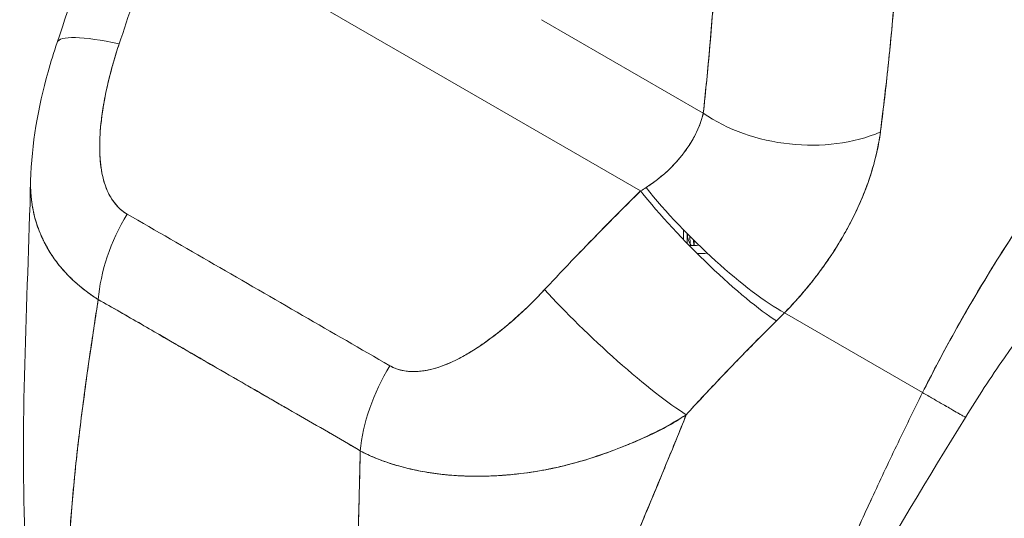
# Model space of a CAD drawing. Header units: inches. Extents: x 11 to 361, y 7 to 222.
# Tile 136 of 174: x 339.003 to 339.907, y 71.988 to 72.445. Entities that reach past the tile are written whole.
import ezdxf

# ---------------------------------------------------------------- set-up
doc = ezdxf.new("R2010")
doc.units = ezdxf.units.IN
doc.header["$LTSCALE"] = 22
doc.header["$MEASUREMENT"] = 0
doc.layers.add('Visible (ANSI)', color=7, linetype='Continuous', lineweight=5)

msp = doc.modelspace()

# ---------------------------------------------------------------- linework, layer by layer
at = {"layer": 'Visible (ANSI)'}
for p, q in [((339.13187, 72.54294), (339.57311, 72.28819)), ((339.57311, 72.28819), (339.13187, 72.54294)), ((339.48219, 72.44538), (339.63063, 72.35968)), ((339.63063, 72.35968), (339.48219, 72.44538)), ((339.6321, 72.37362), (339.6321, 72.37361)), ((339.63655, 72.3557), (339.63655, 72.3557)), ((339.65326, 72.34664), (339.65326, 72.34664)), ((339.61233, 72.25268), (339.61233, 72.24367)), ((339.61596, 72.23991), (339.61596, 72.24898)), ((339.61843, 72.23979), (339.61817, 72.24675)), ((339.62173, 72.2432), (339.62193, 72.23817)), ((339.62232, 72.23818), (339.62214, 72.2428)), ((339.04844, 72.20979), (339.04844, 72.20979)), ((339.49172, 72.20487), (339.49172, 72.20487)), ((339.83193, 72.10309), (339.70515, 72.1763)), ((339.70515, 72.1763), (339.83193, 72.10309)), ((339.67531, 72.14644), (339.67531, 72.14644)), ((339.66633, 72.13728), (339.66633, 72.13728)), ((339.66633, 72.13728), (339.66633, 72.13728))]:
    msp.add_line(p, q, dxfattribs=at)
for centre, major_axis, ratio, start_param, end_param in [((339.65869, 72.39722), (-0.02694, 0.04298), 0.55212, 6.033825, 6.033841), ((339.15463, 72.38469), (-0.11717, 0.03978), 0.166383, 5.30807, 6.283192), ((339.15463, 72.38469), (-0.11717, 0.03978), 0.166383, 5.308071, 6.283192), ((339.45849, 72.72886), (0.18249, -0.31608), 0.57735, 6.254257, 6.254259), ((339.44972, 72.72384), (0.1887, -0.32683), 0.57735, 6.261095, 6.261104), ((339.61963, 72.37274), (0.02011, -0.03209), 0.552122, 1.741921, 1.741999), ((339.61963, 72.37274), (-0.02011, 0.03209), 0.55212, 4.883513, 4.88359), ((339.61498, 72.36983), (-0.01619, 0.02584), 0.552122, 4.518159, 4.518285), ((339.71812, 72.41019), (-0.12302, 0.01332), 0.64086, 0.851233, 2.295078), ((339.71812, 72.41019), (0.12302, -0.01332), 0.64086, 3.992828, 5.43668), ((339.61498, 72.36983), (-0.0162, 0.02584), 0.552141, 3.836123, 3.836136), ((339.61964, 72.37275), (0.02011, -0.03209), 0.552061, 0.515696, 0.515706), ((339.61963, 72.37274), (-0.02011, 0.03209), 0.552111, 3.65722, 3.657229), ((339.49819, 72.31994), (0.15736, 0.07262), 0.366192, 5.033637, 5.069349), ((339.63337, 72.24974), (0.0868, -0.08818), 0.156155, 4.114214, 5.692937), ((339.64097, 72.25737), (-0.08855, 0.08642), 0.190617, 0.982046, 2.547785), ((339.16189, 72.22857), (0.06131, 0.10748), 0.577256, 1.542161, 2.250025), ((339.16189, 72.22857), (-0.06131, -0.10748), 0.577256, 4.683753, 5.391618), ((339.44972, 72.72384), (0.26603, -0.46078), 0.57735, 5.960591, 5.987682), ((339.54523, 72.15918), (-0.09068, 0.08418), 0.125888, 0.966274, 2.555223), ((339.54523, 72.15918), (0.09068, -0.08418), 0.125888, 4.107867, 5.696815), ((339.46372, 72.18872), (0.01237, 0.02143), 0.57735, 5.223235, 5.226177), ((339.57924, 72.23641), (0.2077, 0.1717), 0.48118, 4.893028, 4.932136), ((339.40303, 72.08935), (0.06242, 0.10683), 0.577434, 1.548161, 2.256025), ((339.40303, 72.08935), (-0.06242, -0.10683), 0.577434, 4.689753, 5.397618), ((339.25695, 72.09037), (-0.03712, -0.06429), 0.57735, 4.790283, 4.791817), ((339.36019, 72.03076), (-0.03341, -0.05786), 0.57735, 4.791144, 4.791205)]:
    msp.add_ellipse(centre, major_axis=major_axis, ratio=ratio, start_param=start_param, end_param=end_param, dxfattribs=at)
for points, knots in [([(339.83193, 72.10309), (339.83999, 72.11925), (339.8489, 72.13628), (339.85874, 72.15412), (339.86859, 72.17196), (339.87936, 72.19059), (339.89114, 72.20992), (339.90291, 72.22925), (339.9157, 72.24926), (339.92954, 72.26983), (339.94338, 72.29039), (339.95829, 72.31151), (339.9743, 72.333), (339.99031, 72.35449), (340.00742, 72.37636), (340.02566, 72.3984), (340.0439, 72.42044), (340.06326, 72.44265), (340.08374, 72.46479), (340.10422, 72.48693), (340.12582, 72.509), (340.1485, 72.53072), (340.17118, 72.55244), (340.19495, 72.57382), (340.21971, 72.59455)], [0, 0, 0, 0, 0.124948, 0.124948, 0.124948, 0.249955, 0.249955, 0.249955, 0.374963, 0.374963, 0.374963, 0.49997, 0.49997, 0.49997, 0.624978, 0.624978, 0.624978, 0.749985, 0.749985, 0.749985, 0.874993, 0.874993, 0.874993, 1, 1, 1, 1]), ([(340.21971, 72.59455), (340.21257, 72.58857), (340.2055, 72.58253), (340.19853, 72.57645), (340.1861, 72.56562), (340.17394, 72.55463), (340.16206, 72.54354), (340.15018, 72.53245), (340.13859, 72.52125), (340.12728, 72.50999), (340.11598, 72.49872), (340.10496, 72.48739), (340.09424, 72.47603), (340.08351, 72.46466), (340.07309, 72.45327), (340.06295, 72.44187), (340.05282, 72.43048), (340.04299, 72.4191), (340.03345, 72.40774), (340.02391, 72.39639), (340.01467, 72.38508), (340.00572, 72.37383), (339.99677, 72.36258), (339.98812, 72.35139), (339.97977, 72.3403), (339.97141, 72.32921), (339.96334, 72.31821), (339.95556, 72.30733), (339.94778, 72.29646), (339.94029, 72.2857), (339.93309, 72.27508), (339.92588, 72.26446), (339.91895, 72.25398), (339.9123, 72.24366), (339.90564, 72.23335), (339.89926, 72.22319), (339.89315, 72.21322), (339.88704, 72.20324), (339.88119, 72.19345), (339.8756, 72.18385), (339.87001, 72.17425), (339.86468, 72.16484), (339.85959, 72.15565), (339.8545, 72.14645), (339.84966, 72.13747), (339.84505, 72.12871), (339.84045, 72.11994), (339.83608, 72.1114), (339.83193, 72.10309)], [0, 0, 0, 0, 0.036069, 0.036069, 0.036069, 0.100331, 0.100331, 0.100331, 0.164593, 0.164593, 0.164593, 0.228855, 0.228855, 0.228855, 0.293118, 0.293118, 0.293118, 0.35738, 0.35738, 0.35738, 0.421642, 0.421642, 0.421642, 0.485904, 0.485904, 0.485904, 0.550166, 0.550166, 0.550166, 0.614429, 0.614429, 0.614429, 0.678691, 0.678691, 0.678691, 0.742953, 0.742953, 0.742953, 0.807215, 0.807215, 0.807215, 0.871477, 0.871477, 0.871477, 0.93574, 0.93574, 0.93574, 1, 1, 1, 1]), ([(339.63063, 72.35968), (339.63279, 72.37964), (339.63478, 72.40003), (339.63661, 72.42086), (339.63843, 72.4417), (339.64009, 72.46296), (339.6416, 72.48466), (339.6431, 72.50636), (339.64446, 72.52848), (339.64565, 72.55104)], [0, 0, 0, 0, 0.333333, 0.333333, 0.333333, 0.666667, 0.666667, 0.666667, 1, 1, 1, 1]), ([(339.63063, 72.35968), (339.63258, 72.37769), (339.63437, 72.39584), (339.63601, 72.41409), (339.63799, 72.43624), (339.63976, 72.45855), (339.64134, 72.481), (339.64297, 72.5042), (339.6444, 72.52756), (339.64565, 72.55104)], [0, 0, 0, 0, 0.288491, 0.288491, 0.288491, 0.638459, 0.638459, 0.638459, 1, 1, 1, 1]), ([(339.13187, 72.54294), (339.12867, 72.53185), (339.12542, 72.52084), (339.12214, 72.50993), (339.12134, 72.5073), (339.12055, 72.50468), (339.11975, 72.50206), (339.11618, 72.49032), (339.11256, 72.4787), (339.10889, 72.4672), (339.10835, 72.46551), (339.1078, 72.46381), (339.10726, 72.46212), (339.10302, 72.44896), (339.09872, 72.43597), (339.09437, 72.42314)], [0, 0, 0, 0, 0.268639, 0.268639, 0.268639, 0.333333, 0.333333, 0.333333, 0.623788, 0.623788, 0.623788, 0.666667, 0.666667, 0.666667, 1, 1, 1, 1]), ([(339.13187, 72.54294), (339.12789, 72.52915), (339.12385, 72.51551), (339.11975, 72.50204), (339.11564, 72.48856), (339.11148, 72.47525), (339.10725, 72.4621), (339.10302, 72.44895), (339.09873, 72.43596), (339.09437, 72.42314)], [0, 0, 0, 0, 0.333333, 0.333333, 0.333333, 0.666667, 0.666667, 0.666667, 1, 1, 1, 1]), ([(339.79324, 72.34232), (339.79348, 72.34433), (339.79372, 72.34635), (339.79396, 72.34836), (339.79439, 72.35191), (339.79481, 72.35546), (339.79524, 72.35901), (339.79658, 72.37022), (339.7979, 72.38139), (339.79916, 72.39249), (339.7997, 72.39731), (339.80023, 72.40212), (339.80073, 72.4069), (339.80087, 72.40823), (339.80101, 72.40955), (339.80115, 72.41088), (339.80171, 72.41624), (339.80224, 72.42157), (339.80275, 72.42688), (339.8039, 72.43886), (339.80492, 72.45071), (339.80588, 72.46243), (339.80621, 72.46634), (339.80652, 72.47024), (339.80683, 72.47412), (339.80691, 72.47516), (339.80699, 72.47621), (339.80708, 72.47726), (339.80769, 72.48495), (339.80828, 72.49258), (339.80884, 72.50014), (339.80986, 72.51387), (339.81079, 72.52735), (339.81156, 72.54045)], [0, 0, 0, 0, 0.029161, 0.029161, 0.029161, 0.080621, 0.080621, 0.080621, 0.243196, 0.243196, 0.243196, 0.313778, 0.313778, 0.313778, 0.333333, 0.333333, 0.333333, 0.41251, 0.41251, 0.41251, 0.591045, 0.591045, 0.591045, 0.650584, 0.650584, 0.650584, 0.666667, 0.666667, 0.666667, 0.784923, 0.784923, 0.784923, 1, 1, 1, 1]), ([(339.81156, 72.54045), (339.8101, 72.5171), (339.80846, 72.49418), (339.80664, 72.47172), (339.80655, 72.47058), (339.80646, 72.46944), (339.80637, 72.46831), (339.80463, 72.44703), (339.80273, 72.42616), (339.80061, 72.40569), (339.80038, 72.40346), (339.80015, 72.40123), (339.79992, 72.39901), (339.79788, 72.37976), (339.79565, 72.36086), (339.79324, 72.34232)], [0, 0, 0, 0, 0.333333, 0.333333, 0.333333, 0.350215, 0.350215, 0.350215, 0.666667, 0.666667, 0.666667, 0.701162, 0.701162, 0.701162, 1, 1, 1, 1]), ([(339.0131, 72.29757), (339.01392, 72.33111), (339.02005, 72.36471), (339.03165, 72.40647), (339.03443, 72.41551), (339.03747, 72.42446)], [0, 0, 0, 0, 0.4162165, 0.4162165, 0.5318189, 0.5318189, 0.5318189, 0.5318189]), ([(339.09437, 72.42314), (339.09059, 72.4117), (339.08741, 72.40075), (339.08486, 72.39031), (339.0823, 72.37986), (339.08038, 72.36991), (339.079, 72.36046), (339.07762, 72.351), (339.07679, 72.34205), (339.07655, 72.33364), (339.07632, 72.32524), (339.07668, 72.31739), (339.07767, 72.3102), (339.07867, 72.30302), (339.08029, 72.2965), (339.08254, 72.2908), (339.08478, 72.2851), (339.08766, 72.28022), (339.09087, 72.27625), (339.09408, 72.27228), (339.09764, 72.26922), (339.10163, 72.26703)], [0, 0, 0, 0, 0.142857, 0.142857, 0.142857, 0.285714, 0.285714, 0.285714, 0.428571, 0.428571, 0.428571, 0.571429, 0.571429, 0.571429, 0.714286, 0.714286, 0.714286, 0.857143, 0.857143, 0.857143, 1, 1, 1, 1]), ([(339.09437, 72.42314), (339.09251, 72.41765), (339.09075, 72.41204), (339.08912, 72.40638), (339.08727, 72.39996), (339.08558, 72.39349), (339.08408, 72.38702), (339.08258, 72.3806), (339.08127, 72.37418), (339.08018, 72.36784), (339.07919, 72.3621), (339.07838, 72.35642), (339.07777, 72.35083), (339.07722, 72.34582), (339.07684, 72.34089), (339.07664, 72.33607), (339.07656, 72.33424), (339.07652, 72.33242), (339.0765, 72.33062), (339.07647, 72.32812), (339.07649, 72.32566), (339.07658, 72.32323), (339.07671, 72.31938), (339.07698, 72.31563), (339.07742, 72.312), (339.07782, 72.30864), (339.07837, 72.30538), (339.07907, 72.30224), (339.07971, 72.29935), (339.08048, 72.29656), (339.0814, 72.29389), (339.08163, 72.29322), (339.08186, 72.29257), (339.08211, 72.29192), (339.08277, 72.29018), (339.08349, 72.28849), (339.08426, 72.28686), (339.08524, 72.28481), (339.08631, 72.28285), (339.08748, 72.281), (339.08856, 72.27931), (339.08971, 72.2777), (339.09095, 72.2762), (339.09208, 72.27482), (339.09328, 72.27352), (339.09453, 72.27233), (339.09568, 72.27124), (339.09688, 72.27023), (339.09812, 72.26932), (339.09926, 72.26848), (339.10043, 72.26771), (339.10163, 72.26703)], [0, 0, 0, 0, 0.090139, 0.090139, 0.090139, 0.192543, 0.192543, 0.192543, 0.294178, 0.294178, 0.294178, 0.386219, 0.386219, 0.386219, 0.468683, 0.468683, 0.468683, 0.5, 0.5, 0.5, 0.543483, 0.543483, 0.543483, 0.612641, 0.612641, 0.612641, 0.676614, 0.676614, 0.676614, 0.73542, 0.73542, 0.73542, 0.75, 0.75, 0.75, 0.789344, 0.789344, 0.789344, 0.838902, 0.838902, 0.838902, 0.884415, 0.884415, 0.884415, 0.926226, 0.926226, 0.926226, 0.964707, 0.964707, 0.964707, 1, 1, 1, 1]), ([(340.13748, 72.38419), (340.11413, 72.36613), (340.08887, 72.34437), (340.03753, 72.29512), (340.01088, 72.26683), (339.95779, 72.20468), (339.93101, 72.16978), (339.89439, 72.11685), (339.88237, 72.09845), (339.87126, 72.08039)], [0, 0, 0, 0, 0.448148, 0.448148, 0.920666, 0.920666, 1.442511, 1.442511, 1.718265, 1.718265, 1.718265, 1.718265]), ([(339.5781, 72.29132), (339.5878, 72.29769), (339.59638, 72.30478), (339.60362, 72.31236), (339.61086, 72.31995), (339.61675, 72.32805), (339.62126, 72.33606), (339.62577, 72.34408), (339.62891, 72.35202), (339.63063, 72.35968)], [0, 0, 0, 0, 0.333333, 0.333333, 0.333333, 0.666667, 0.666667, 0.666667, 1, 1, 1, 1]), ([(339.5781, 72.29132), (339.57979, 72.2924), (339.58145, 72.29352), (339.58308, 72.29467), (339.58508, 72.29607), (339.58704, 72.29752), (339.58894, 72.29902), (339.59099, 72.30062), (339.59297, 72.30227), (339.59489, 72.30396), (339.597, 72.30582), (339.59903, 72.30772), (339.60098, 72.30966), (339.60316, 72.31183), (339.60523, 72.31405), (339.6072, 72.3163), (339.60942, 72.31884), (339.61151, 72.32143), (339.61345, 72.32405), (339.61565, 72.32702), (339.61768, 72.33003), (339.61951, 72.33306), (339.62159, 72.3365), (339.62342, 72.33996), (339.62501, 72.34342), (339.6268, 72.34732), (339.62827, 72.35122), (339.62941, 72.35506), (339.62987, 72.35661), (339.63028, 72.35815), (339.63063, 72.35968)], [0, 0, 0, 0, 0.060949, 0.060949, 0.060949, 0.135639, 0.135639, 0.135639, 0.215708, 0.215708, 0.215708, 0.303486, 0.303486, 0.303486, 0.401292, 0.401292, 0.401292, 0.511372, 0.511372, 0.511372, 0.635855, 0.635855, 0.635855, 0.776826, 0.776826, 0.776826, 0.936006, 0.936006, 0.936006, 1, 1, 1, 1]), ([(339.70515, 72.1763), (339.71001, 72.18132), (339.71468, 72.1864), (339.71912, 72.19148), (339.72181, 72.19455), (339.72441, 72.19762), (339.72692, 72.20068), (339.73083, 72.20543), (339.73453, 72.21016), (339.73799, 72.21483), (339.73946, 72.21682), (339.74089, 72.21879), (339.74228, 72.22075), (339.7442, 72.22346), (339.74604, 72.22613), (339.7478, 72.22879), (339.75292, 72.23648), (339.75743, 72.24395), (339.76146, 72.25118), (339.76339, 72.25464), (339.76521, 72.25805), (339.76692, 72.2614), (339.77092, 72.26923), (339.77435, 72.27677), (339.77733, 72.28407), (339.77954, 72.28951), (339.7815, 72.29482), (339.78325, 72.30002), (339.78485, 72.30481), (339.78627, 72.30951), (339.78755, 72.31415), (339.78846, 72.31747), (339.78929, 72.32077), (339.79003, 72.32404), (339.79145, 72.33027), (339.79255, 72.33638), (339.79324, 72.34232)], [0, 0, 0, 0, 0.078629, 0.078629, 0.078629, 0.12616, 0.12616, 0.12616, 0.2, 0.2, 0.2, 0.231421, 0.231421, 0.231421, 0.274676, 0.274676, 0.274676, 0.4, 0.4, 0.4, 0.460013, 0.460013, 0.460013, 0.6, 0.6, 0.6, 0.704237, 0.704237, 0.704237, 0.8, 0.8, 0.8, 0.868687, 0.868687, 0.868687, 1, 1, 1, 1]), ([(339.79324, 72.34232), (339.79279, 72.33892), (339.79225, 72.33548), (339.7916, 72.33199), (339.79002, 72.32342), (339.78785, 72.3146), (339.78506, 72.30561), (339.78481, 72.30478), (339.78454, 72.30395), (339.78428, 72.30311), (339.78201, 72.29607), (339.77937, 72.28892), (339.77635, 72.2817), (339.77357, 72.27505), (339.77046, 72.26834), (339.76702, 72.26159), (339.76682, 72.26121), (339.76663, 72.26082), (339.76643, 72.26044), (339.76323, 72.25422), (339.75974, 72.24798), (339.75597, 72.24171), (339.75267, 72.23624), (339.74915, 72.23076), (339.74539, 72.22526), (339.74397, 72.22317), (339.7425, 72.22107), (339.74101, 72.21898), (339.73904, 72.21623), (339.73701, 72.21347), (339.73491, 72.21071), (339.73161, 72.20637), (339.72816, 72.20202), (339.72454, 72.19769), (339.72122, 72.19371), (339.71776, 72.18974), (339.71415, 72.18579), (339.71125, 72.18261), (339.70824, 72.17944), (339.70515, 72.1763)], [0.0000044, 0.0000044, 0.0000044, 0.0000044, 0.0678171, 0.0678171, 0.0678171, 0.2345881, 0.2345881, 0.2345881, 0.25, 0.25, 0.25, 0.3801488, 0.3801488, 0.3801488, 0.5, 0.5, 0.5, 0.5068381, 0.5068381, 0.5068381, 0.6171483, 0.6171483, 0.6171483, 0.7134049, 0.7134049, 0.7134049, 0.75, 0.75, 0.75, 0.7981314, 0.7981314, 0.7981314, 0.8740429, 0.8740429, 0.8740429, 0.9437858, 0.9437858, 0.9437858, 1, 1, 1, 1]), ([(339.0751, 72.18859), (339.07211, 72.19044), (339.0692, 72.19239), (339.06637, 72.19443), (339.06335, 72.19661), (339.06043, 72.1989), (339.05763, 72.20127), (339.05464, 72.20381), (339.05178, 72.20645), (339.04905, 72.20918), (339.04789, 72.21034), (339.04676, 72.21151), (339.04565, 72.2127), (339.04396, 72.21452), (339.04233, 72.21636), (339.04076, 72.21825), (339.03798, 72.22159), (339.03538, 72.22504), (339.03298, 72.22861), (339.03042, 72.2324), (339.02809, 72.23633), (339.026, 72.24037), (339.02559, 72.24116), (339.02519, 72.24197), (339.02479, 72.24277), (339.02307, 72.24629), (339.02154, 72.24989), (339.02018, 72.25358), (339.01844, 72.25833), (339.017, 72.26322), (339.01589, 72.26823), (339.01518, 72.27139), (339.01461, 72.2746), (339.01417, 72.27785), (339.01388, 72.27996), (339.01365, 72.2821), (339.01347, 72.28425), (339.01312, 72.28859), (339.01299, 72.29303), (339.0131, 72.29757)], [0, 0, 0, 0, 0.0451309, 0.0451309, 0.0451309, 0.0934261, 0.0934261, 0.0934261, 0.1448843, 0.1448843, 0.1448843, 0.1666667, 0.1666667, 0.1666667, 0.1998145, 0.1998145, 0.1998145, 0.2585241, 0.2585241, 0.2585241, 0.3210109, 0.3210109, 0.3210109, 0.3333333, 0.3333333, 0.3333333, 0.3871157, 0.3871157, 0.3871157, 0.4564187, 0.4564187, 0.4564187, 0.5, 0.5, 0.5, 0.5282562, 0.5282562, 0.5282562, 0.5852249, 0.5852249, 0.5852249, 0.5852249]), ([(339.0131, 72.29754), (339.01303, 72.29449), (339.01306, 72.29149), (339.0132, 72.28853), (339.01337, 72.28484), (339.0137, 72.28121), (339.0142, 72.27765), (339.01442, 72.276), (339.01468, 72.27437), (339.01498, 72.27275), (339.01591, 72.26761), (339.01717, 72.26261), (339.01874, 72.25775), (339.02031, 72.25291), (339.02219, 72.2482), (339.02437, 72.24365), (339.02454, 72.2433), (339.0247, 72.24295), (339.02487, 72.2426), (339.02691, 72.23846), (339.02919, 72.23443), (339.03171, 72.23053), (339.03305, 72.22846), (339.03446, 72.22642), (339.03593, 72.22442), (339.03742, 72.22238), (339.03899, 72.22039), (339.04061, 72.21843), (339.04225, 72.21645), (339.04396, 72.21451), (339.04573, 72.21261), (339.0474, 72.21082), (339.04913, 72.20907), (339.05091, 72.20735), (339.05454, 72.20385), (339.05839, 72.20051), (339.06244, 72.19737), (339.06646, 72.19425), (339.07069, 72.19132), (339.0751, 72.18859)], [0.4139716, 0.4139716, 0.4139716, 0.4139716, 0.4522165, 0.4522165, 0.4522165, 0.5, 0.5, 0.5, 0.5220636, 0.5220636, 0.5220636, 0.5918842, 0.5918842, 0.5918842, 0.6613555, 0.6613555, 0.6613555, 0.6666667, 0.6666667, 0.6666667, 0.7302356, 0.7302356, 0.7302356, 0.7640633, 0.7640633, 0.7640633, 0.7985194, 0.7985194, 0.7985194, 0.8333333, 0.8333333, 0.8333333, 0.8662447, 0.8662447, 0.8662447, 0.9333972, 0.9333972, 0.9333972, 1, 1, 1, 1]), ([(339.48497, 72.19763), (339.49425, 72.20761), (339.50369, 72.21764), (339.51331, 72.22768), (339.51455, 72.22897), (339.51578, 72.23026), (339.51702, 72.23155), (339.52545, 72.24031), (339.53401, 72.24908), (339.5427, 72.25787), (339.54464, 72.25983), (339.54658, 72.26178), (339.54852, 72.26374), (339.55661, 72.27188), (339.56481, 72.28004), (339.57311, 72.28819)], [0, 0, 0, 0, 0.333333, 0.333333, 0.333333, 0.376093, 0.376093, 0.376093, 0.666667, 0.666667, 0.666667, 0.731304, 0.731304, 0.731304, 1, 1, 1, 1]), ([(339.48497, 72.19763), (339.49424, 72.20762), (339.50368, 72.21763), (339.5133, 72.22767), (339.52292, 72.2377), (339.53272, 72.24777), (339.54269, 72.25785), (339.55266, 72.26794), (339.5628, 72.27805), (339.57311, 72.28819)], [0, 0, 0, 0, 0.333333, 0.333333, 0.333333, 0.666667, 0.666667, 0.666667, 1, 1, 1, 1]), ([(339.10163, 72.26703), (339.12817, 72.2517), (339.15481, 72.23632), (339.18174, 72.22078), (339.20866, 72.20523), (339.23588, 72.18952), (339.26278, 72.17399), (339.28969, 72.15845), (339.31628, 72.1431), (339.34277, 72.1278)], [0, 0, 0, 0, 0.333333, 0.333333, 0.333333, 0.666667, 0.666667, 0.666667, 1, 1, 1, 1]), ([(339.61946, 72.23814), (339.61918, 72.23854), (339.61892, 72.23895), (339.61867, 72.23937), (339.61781, 72.24082), (339.61712, 72.2424), (339.61665, 72.2439), (339.61647, 72.2445), (339.61631, 72.24508), (339.6162, 72.24567), (339.6161, 72.24616), (339.61602, 72.24666), (339.61599, 72.24715), (339.61597, 72.24731), (339.61596, 72.24747), (339.61596, 72.24764)], [0.541676, 0.541676, 0.541676, 0.541676, 0.6, 0.6, 0.6, 0.8, 0.8, 0.8, 0.880194, 0.880194, 0.880194, 0.9491018, 0.9491018, 0.9491018, 0.9714797, 0.9714797, 0.9714797, 0.9714797]), ([(339.34277, 72.1278), (339.34401, 72.12708), (339.34531, 72.12643), (339.34666, 72.12584), (339.34809, 72.12523), (339.34959, 72.12469), (339.35114, 72.12424), (339.35279, 72.12375), (339.35451, 72.12337), (339.35628, 72.12307), (339.35818, 72.12276), (339.36014, 72.12256), (339.36213, 72.12247), (339.3643, 72.12237), (339.36651, 72.1224), (339.36877, 72.12255), (339.37062, 72.12268), (339.37249, 72.12289), (339.37439, 72.12317), (339.37502, 72.12327), (339.37565, 72.12337), (339.37628, 72.12349), (339.37907, 72.12399), (339.38191, 72.12467), (339.38476, 72.1255), (339.3879, 72.12643), (339.39107, 72.12754), (339.39426, 72.12883), (339.39775, 72.13023), (339.40127, 72.13184), (339.40481, 72.13363), (339.40703, 72.13476), (339.40926, 72.13595), (339.4115, 72.13721), (339.41316, 72.13814), (339.41482, 72.13911), (339.41648, 72.14011), (339.42079, 72.14271), (339.42509, 72.14553), (339.42938, 72.14853), (339.43414, 72.15186), (339.43888, 72.15541), (339.44359, 72.15915), (339.44871, 72.16323), (339.45379, 72.16753), (339.45878, 72.17198), (339.46371, 72.17636), (339.46854, 72.1809), (339.47325, 72.18555), (339.47726, 72.18951), (339.48119, 72.19356), (339.48497, 72.19763)], [0, 0, 0, 0, 0.036619, 0.036619, 0.036619, 0.07542, 0.07542, 0.07542, 0.116832, 0.116832, 0.116832, 0.161518, 0.161518, 0.161518, 0.2101, 0.2101, 0.2101, 0.25, 0.25, 0.25, 0.263174, 0.263174, 0.263174, 0.321517, 0.321517, 0.321517, 0.385689, 0.385689, 0.385689, 0.455959, 0.455959, 0.455959, 0.5, 0.5, 0.5, 0.532725, 0.532725, 0.532725, 0.617421, 0.617421, 0.617421, 0.711301, 0.711301, 0.711301, 0.813465, 0.813465, 0.813465, 0.914177, 0.914177, 0.914177, 1, 1, 1, 1]), ([(339.34277, 72.1278), (339.34666, 72.12544), (339.35111, 72.12388), (339.3562, 72.12306), (339.3613, 72.12224), (339.36703, 72.12215), (339.37318, 72.12299), (339.37934, 72.12384), (339.38592, 72.12562), (339.39279, 72.12827), (339.39966, 72.13092), (339.40681, 72.13443), (339.41416, 72.13873), (339.42151, 72.14303), (339.42905, 72.14811), (339.43678, 72.15389), (339.4445, 72.15968), (339.4524, 72.16618), (339.46044, 72.17346), (339.46848, 72.18074), (339.47665, 72.18881), (339.48497, 72.19763)], [0, 0, 0, 0, 0.142857, 0.142857, 0.142857, 0.285714, 0.285714, 0.285714, 0.428571, 0.428571, 0.428571, 0.571429, 0.571429, 0.571429, 0.714286, 0.714286, 0.714286, 0.857143, 0.857143, 0.857143, 1, 1, 1, 1]), ([(339.04698, 71.92476), (339.04734, 71.94431), (339.04835, 71.96469), (339.0499, 71.98573), (339.05145, 72.00677), (339.05355, 72.02848), (339.05608, 72.0507), (339.0586, 72.07292), (339.06156, 72.09565), (339.06479, 72.11873), (339.06801, 72.14173), (339.07151, 72.16507), (339.0751, 72.18859)], [0, 0, 0, 0, 0.250198, 0.250198, 0.250198, 0.500396, 0.500396, 0.500396, 0.750593, 0.750593, 0.750593, 1, 1, 1, 1]), ([(339.0751, 72.18859), (339.07265, 72.17254), (339.07024, 72.15656), (339.06793, 72.14072), (339.06512, 72.12143), (339.06247, 72.10233), (339.06006, 72.08353), (339.05765, 72.06473), (339.05548, 72.04622), (339.05364, 72.0281), (339.0518, 72.00998), (339.05028, 71.99225), (339.04915, 71.975), (339.04802, 71.95775), (339.04728, 71.94097), (339.04698, 71.92476)], [0, 0, 0, 0, 0.170255, 0.170255, 0.170255, 0.377691, 0.377691, 0.377691, 0.585128, 0.585128, 0.585128, 0.792564, 0.792564, 0.792564, 1, 1, 1, 1]), ([(339.0751, 72.18859), (339.08666, 72.18203), (339.09819, 72.17541), (339.10978, 72.16872), (339.12115, 72.16215), (339.13257, 72.15551), (339.14412, 72.1488), (339.14749, 72.14684), (339.15088, 72.14487), (339.15429, 72.14289), (339.16224, 72.13828), (339.17026, 72.13362), (339.17831, 72.12896), (339.18968, 72.12238), (339.20111, 72.11578), (339.2125, 72.10922), (339.22034, 72.10471), (339.22816, 72.10022), (339.23593, 72.09576), (339.23955, 72.09367), (339.24317, 72.0916), (339.24677, 72.08953), (339.25833, 72.0829), (339.26978, 72.07633), (339.28118, 72.06976), (339.29275, 72.06308), (339.30426, 72.0564), (339.31576, 72.04965)], [0, 0, 0, 0, 0.146953, 0.146953, 0.146953, 0.291147, 0.291147, 0.291147, 0.333333, 0.333333, 0.333333, 0.431915, 0.431915, 0.431915, 0.570999, 0.570999, 0.570999, 0.666667, 0.666667, 0.666667, 0.711352, 0.711352, 0.711352, 0.854594, 0.854594, 0.854594, 1, 1, 1, 1]), ([(339.31576, 72.04965), (339.2963, 72.06103), (339.2767, 72.07235), (339.25705, 72.08368), (339.23652, 72.09551), (339.21593, 72.10736), (339.19536, 72.11926), (339.17481, 72.13114), (339.15428, 72.14307), (339.1338, 72.15491), (339.12745, 72.15858), (339.1211, 72.16224), (339.11476, 72.16588), (339.10153, 72.17349), (339.08831, 72.18106), (339.0751, 72.18859)], [0, 0, 0, 0, 0.24471, 0.24471, 0.24471, 0.500303, 0.500303, 0.500303, 0.755735, 0.755735, 0.755735, 0.834924, 0.834924, 0.834924, 1, 1, 1, 1]), ([(339.6149, 72.08274), (339.62437, 72.09319), (339.63381, 72.10329), (339.64314, 72.11313), (339.64868, 72.11898), (339.65418, 72.12473), (339.65965, 72.13039), (339.65985, 72.13061), (339.66006, 72.13082), (339.66027, 72.13104), (339.6638, 72.13468), (339.66731, 72.13829), (339.67081, 72.14185), (339.67992, 72.15115), (339.68895, 72.16016), (339.69783, 72.16894)], [0, 0, 0, 0, 0.333333, 0.333333, 0.333333, 0.531303, 0.531303, 0.531303, 0.538863, 0.538863, 0.538863, 0.666667, 0.666667, 0.666667, 1, 1, 1, 1]), ([(339.69783, 72.16894), (339.68994, 72.16116), (339.68214, 72.15336), (339.67442, 72.14553), (339.66444, 72.1354), (339.65459, 72.12521), (339.64484, 72.11493), (339.63476, 72.1043), (339.62479, 72.09358), (339.6149, 72.08274)], [0, 0, 0, 0, 0.2755, 0.2755, 0.2755, 0.631774, 0.631774, 0.631774, 1, 1, 1, 1]), ([(339.66787, 71.73724), (339.67426, 71.75222), (339.68056, 71.76699), (339.68682, 71.78168), (339.69308, 71.79637), (339.69932, 71.81098), (339.70557, 71.8256), (339.71183, 71.84023), (339.71812, 71.85487), (339.72449, 71.86961), (339.73086, 71.88435), (339.73731, 71.89919), (339.7439, 71.91418), (339.75049, 71.92917), (339.75721, 71.94432), (339.76412, 71.95966), (339.77102, 71.975), (339.7781, 71.99053), (339.7854, 72.00627), (339.79269, 72.022), (339.80021, 72.03794), (339.80796, 72.05409), (339.8157, 72.07023), (339.82369, 72.08657), (339.83193, 72.10309)], [0, 0, 0, 0, 0.125006, 0.125006, 0.125006, 0.250011, 0.250011, 0.250011, 0.375017, 0.375017, 0.375017, 0.500022, 0.500022, 0.500022, 0.625028, 0.625028, 0.625028, 0.750033, 0.750033, 0.750033, 0.875039, 0.875039, 0.875039, 1, 1, 1, 1]), ([(339.83193, 72.10309), (339.82369, 72.08657), (339.8157, 72.07022), (339.80795, 72.05407), (339.8002, 72.03793), (339.79269, 72.02199), (339.78539, 72.00625), (339.7781, 71.99052), (339.77102, 71.97499), (339.76411, 71.95965), (339.75721, 71.94431), (339.75049, 71.92917), (339.7439, 71.91417), (339.73731, 71.89918), (339.73085, 71.88435), (339.72449, 71.86961), (339.71812, 71.85487), (339.71183, 71.84022), (339.70557, 71.8256), (339.69931, 71.81098), (339.69308, 71.79637), (339.68682, 71.78168), (339.68056, 71.76699), (339.67426, 71.75222), (339.66787, 71.73724)], [0, 0, 0, 0, 0.124999, 0.124999, 0.124999, 0.25, 0.25, 0.25, 0.375, 0.375, 0.375, 0.5, 0.5, 0.5, 0.625, 0.625, 0.625, 0.75, 0.75, 0.75, 0.875, 0.875, 0.875, 1, 1, 1, 1]), ([(339.87126, 72.08039), (339.87126, 72.08039), (339.87122, 72.08041), (339.87114, 72.08046), (339.87109, 72.08049), (339.87103, 72.08053), (339.87096, 72.08057), (339.87056, 72.0808), (339.86978, 72.08125), (339.86862, 72.08192), (339.86783, 72.08237), (339.86688, 72.08292), (339.86576, 72.08357), (339.86526, 72.08386), (339.86473, 72.08416), (339.86417, 72.08449), (339.8624, 72.08551), (339.86031, 72.08672), (339.85789, 72.08811), (339.85625, 72.08906), (339.85446, 72.09009), (339.85252, 72.09121), (339.85175, 72.09165), (339.85096, 72.09211), (339.85015, 72.09258), (339.84745, 72.09413), (339.8445, 72.09584), (339.84135, 72.09766), (339.83836, 72.09938), (339.8352, 72.10121), (339.83193, 72.10309)], [0.4709909, 0.4709909, 0.4709909, 0.4709909, 0.5, 0.5, 0.5, 0.5170583, 0.5170583, 0.5170583, 0.6064626, 0.6064626, 0.6064626, 0.6666667, 0.6666667, 0.6666667, 0.6933072, 0.6933072, 0.6933072, 0.7767915, 0.7767915, 0.7767915, 0.8333333, 0.8333333, 0.8333333, 0.855634, 0.855634, 0.855634, 0.9296838, 0.9296838, 0.9296838, 1, 1, 1, 1]), ([(339.83193, 72.10309), (339.8352, 72.10121), (339.83836, 72.09938), (339.84135, 72.09766), (339.8445, 72.09584), (339.84745, 72.09413), (339.85015, 72.09258), (339.85096, 72.09211), (339.85174, 72.09166), (339.8525, 72.09122), (339.85445, 72.0901), (339.85625, 72.08906), (339.85789, 72.08811), (339.86031, 72.08672), (339.8624, 72.08551), (339.86417, 72.08449), (339.86473, 72.08416), (339.86526, 72.08386), (339.86576, 72.08357), (339.86688, 72.08292), (339.86783, 72.08237), (339.86862, 72.08192), (339.86978, 72.08125), (339.87056, 72.0808), (339.87096, 72.08057), (339.87103, 72.08053), (339.87109, 72.08049), (339.87114, 72.08046), (339.87122, 72.08041), (339.87126, 72.08039), (339.87126, 72.08039)], [0, 0, 0, 0, 0.0704243, 0.0704243, 0.0704243, 0.1445341, 0.1445341, 0.1445341, 0.1666667, 0.1666667, 0.1666667, 0.2233436, 0.2233436, 0.2233436, 0.3067348, 0.3067348, 0.3067348, 0.3333333, 0.3333333, 0.3333333, 0.3935461, 0.3935461, 0.3935461, 0.4829722, 0.4829722, 0.4829722, 0.5, 0.5, 0.5, 0.5290393, 0.5290393, 0.5290393, 0.5290393]), ([(339.6149, 72.08274), (339.60765, 72.07818), (339.60026, 72.07395), (339.59272, 72.06999), (339.58378, 72.06529), (339.57464, 72.06098), (339.56529, 72.05697), (339.56378, 72.05633), (339.56226, 72.05569), (339.56073, 72.05505), (339.55265, 72.05171), (339.54441, 72.04859), (339.53612, 72.04576), (339.52676, 72.04255), (339.51733, 72.03972), (339.50807, 72.03732), (339.50635, 72.03688), (339.50464, 72.03645), (339.50294, 72.03603), (339.49573, 72.03428), (339.48863, 72.0328), (339.48164, 72.03156), (339.47325, 72.03007), (339.46501, 72.02893), (339.45692, 72.0281), (339.45397, 72.02779), (339.45103, 72.02753), (339.44812, 72.02731), (339.44335, 72.02694), (339.43863, 72.02668), (339.43397, 72.02652), (339.42681, 72.02628), (339.41979, 72.02627), (339.41291, 72.0265), (339.40781, 72.02667), (339.40278, 72.02696), (339.39785, 72.02738), (339.39652, 72.0275), (339.3952, 72.02762), (339.39388, 72.02775), (339.38807, 72.02833), (339.38238, 72.02909), (339.37684, 72.03001), (339.37165, 72.03087), (339.3666, 72.03187), (339.36168, 72.03301), (339.3588, 72.03368), (339.35597, 72.03439), (339.35319, 72.03514), (339.35151, 72.0356), (339.34986, 72.03607), (339.34822, 72.03656), (339.3441, 72.03778), (339.3401, 72.0391), (339.33622, 72.04053), (339.33252, 72.04189), (339.32892, 72.04335), (339.32544, 72.0449), (339.3221, 72.0464), (339.31887, 72.04798), (339.31576, 72.04965)], [0, 0, 0, 0, 0.070099, 0.070099, 0.070099, 0.153227, 0.153227, 0.153227, 0.166667, 0.166667, 0.166667, 0.237919, 0.237919, 0.237919, 0.318443, 0.318443, 0.318443, 0.333333, 0.333333, 0.333333, 0.396446, 0.396446, 0.396446, 0.472282, 0.472282, 0.472282, 0.5, 0.5, 0.5, 0.545332, 0.545332, 0.545332, 0.61493, 0.61493, 0.61493, 0.666667, 0.666667, 0.666667, 0.680579, 0.680579, 0.680579, 0.742113, 0.742113, 0.742113, 0.799672, 0.799672, 0.799672, 0.833333, 0.833333, 0.833333, 0.853588, 0.853588, 0.853588, 0.904523, 0.904523, 0.904523, 0.953187, 0.953187, 0.953187, 1, 1, 1, 1]), ([(339.31576, 72.04965), (339.32018, 72.04727), (339.32483, 72.04508), (339.3297, 72.04307), (339.33461, 72.04104), (339.33973, 72.03919), (339.34507, 72.03752), (339.34768, 72.0367), (339.35035, 72.03592), (339.35306, 72.03518), (339.35592, 72.0344), (339.35884, 72.03367), (339.36181, 72.03298), (339.36476, 72.0323), (339.36775, 72.03167), (339.37078, 72.03109), (339.37376, 72.03052), (339.37679, 72.03), (339.37986, 72.02953), (339.38563, 72.02864), (339.39155, 72.02793), (339.39761, 72.02741), (339.39812, 72.02736), (339.39862, 72.02732), (339.39913, 72.02728), (339.40577, 72.02674), (339.41257, 72.02643), (339.41952, 72.02636), (339.42651, 72.02628), (339.43364, 72.02644), (339.44091, 72.02683), (339.4432, 72.02696), (339.44551, 72.02711), (339.44783, 72.02728), (339.45286, 72.02766), (339.45796, 72.02815), (339.46311, 72.02877), (339.47059, 72.02967), (339.4782, 72.03084), (339.48594, 72.03232), (339.4869, 72.0325), (339.48786, 72.03269), (339.48882, 72.03288), (339.4934, 72.0338), (339.49803, 72.03483), (339.50269, 72.03597), (339.50483, 72.0365), (339.50698, 72.03705), (339.50913, 72.03763), (339.51681, 72.03968), (339.52457, 72.04204), (339.53235, 72.04463), (339.53992, 72.04715), (339.5475, 72.04989), (339.55502, 72.0528), (339.55679, 72.05348), (339.55855, 72.05418), (339.56031, 72.05488), (339.5604, 72.05492), (339.56048, 72.05495), (339.56057, 72.05499), (339.56595, 72.05714), (339.57129, 72.05939), (339.57655, 72.06175), (339.58338, 72.06482), (339.59008, 72.06809), (339.59658, 72.07162), (339.60289, 72.07506), (339.60901, 72.07875), (339.6149, 72.08274)], [0, 0, 0, 0, 0.066599, 0.066599, 0.066599, 0.13375, 0.13375, 0.13375, 0.166667, 0.166667, 0.166667, 0.201474, 0.201474, 0.201474, 0.235929, 0.235929, 0.235929, 0.269758, 0.269758, 0.269758, 0.333333, 0.333333, 0.333333, 0.338645, 0.338645, 0.338645, 0.408129, 0.408129, 0.408129, 0.47796, 0.47796, 0.47796, 0.5, 0.5, 0.5, 0.547804, 0.547804, 0.547804, 0.617158, 0.617158, 0.617158, 0.625768, 0.625768, 0.625768, 0.666667, 0.666667, 0.666667, 0.685425, 0.685425, 0.685425, 0.752265, 0.752265, 0.752265, 0.817289, 0.817289, 0.817289, 0.832593, 0.832593, 0.832593, 0.833333, 0.833333, 0.833333, 0.880153, 0.880153, 0.880153, 0.940933, 0.940933, 0.940933, 1, 1, 1, 1]), ([(339.47664, 71.72698), (339.48207, 71.74503), (339.48817, 71.76362), (339.49479, 71.78259), (339.50141, 71.80156), (339.50854, 71.82091), (339.51606, 71.8405), (339.52357, 71.8601), (339.53145, 71.87993), (339.53957, 71.89991), (339.54768, 71.91989), (339.55601, 71.94), (339.56442, 71.96019), (339.57283, 71.98037), (339.58131, 72.00061), (339.5897, 72.02087), (339.5981, 72.04113), (339.60641, 72.06141), (339.61448, 72.08168), (339.61462, 72.08203), (339.61476, 72.08239), (339.6149, 72.08274)], [0, 0, 0, 0, 0.166185, 0.166185, 0.166185, 0.332369, 0.332369, 0.332369, 0.498554, 0.498554, 0.498554, 0.664739, 0.664739, 0.664739, 0.830923, 0.830923, 0.830923, 0.997108, 0.997108, 0.997108, 1, 1, 1, 1]), ([(339.6149, 72.08274), (339.60884, 72.06749), (339.60264, 72.05224), (339.59636, 72.037), (339.59009, 72.02175), (339.58374, 72.00651), (339.5774, 71.99129), (339.57105, 71.97607), (339.5647, 71.96087), (339.5584, 71.94572), (339.55211, 71.93057), (339.54588, 71.91546), (339.53978, 71.90043), (339.53367, 71.8854), (339.5277, 71.87046), (339.52191, 71.85563), (339.51612, 71.8408), (339.51052, 71.8261), (339.50518, 71.81157), (339.49984, 71.79704), (339.49474, 71.78268), (339.48997, 71.76856), (339.48519, 71.75444), (339.48073, 71.74056), (339.47664, 71.72698)], [0, 0, 0, 0, 0.125, 0.125, 0.125, 0.25, 0.25, 0.25, 0.375, 0.375, 0.375, 0.5, 0.5, 0.5, 0.625, 0.625, 0.625, 0.75, 0.75, 0.75, 0.875, 0.875, 0.875, 1, 1, 1, 1]), ([(339.30946, 71.77322), (339.30962, 71.78951), (339.30987, 71.80657), (339.31019, 71.82429), (339.31051, 71.84201), (339.3109, 71.86039), (339.31135, 71.87931), (339.3118, 71.89823), (339.31231, 71.91769), (339.31285, 71.93758), (339.31339, 71.95746), (339.31395, 71.97777), (339.31449, 71.99837), (339.31494, 72.01529), (339.31537, 72.0324), (339.31576, 72.04965)], [0, 0, 0, 0, 0.207436, 0.207436, 0.207436, 0.414872, 0.414872, 0.414872, 0.622309, 0.622309, 0.622309, 0.829745, 0.829745, 0.829745, 1, 1, 1, 1]), ([(339.31576, 72.04965), (339.31519, 72.02438), (339.31453, 71.9994), (339.31386, 71.97492), (339.3132, 71.95037), (339.31253, 71.92632), (339.31194, 71.90298), (339.31134, 71.87965), (339.31081, 71.85703), (339.31039, 71.83533), (339.30997, 71.81364), (339.30966, 71.79286), (339.30946, 71.77322)], [0, 0, 0, 0, 0.249407, 0.249407, 0.249407, 0.499604, 0.499604, 0.499604, 0.749802, 0.749802, 0.749802, 1, 1, 1, 1])]:
    msp.add_open_spline(points, degree=3, knots=knots, dxfattribs=at)
for points in [[(339.03747, 72.42446), (339.05035, 72.46242), (339.06219, 72.50059), (339.07327, 72.53888)], [(339.00834, 71.96293), (339.00306, 72.07203), (339.01032, 72.18473), (339.01309, 72.29723)], [(339.63449, 72.23094), (339.63132, 72.23084), (339.62814, 72.2308), (339.62493, 72.23082)], [(339.21429, 72.10819), (339.2143, 72.10823), (339.21432, 72.10826), (339.21434, 72.1083)], [(339.87126, 72.08039), (339.80289, 71.96931), (339.73648, 71.85837), (339.68585, 71.7443)]]:
    msp.add_open_spline(points, degree=3, dxfattribs=at)

doc.saveas('drawing.dxf')
